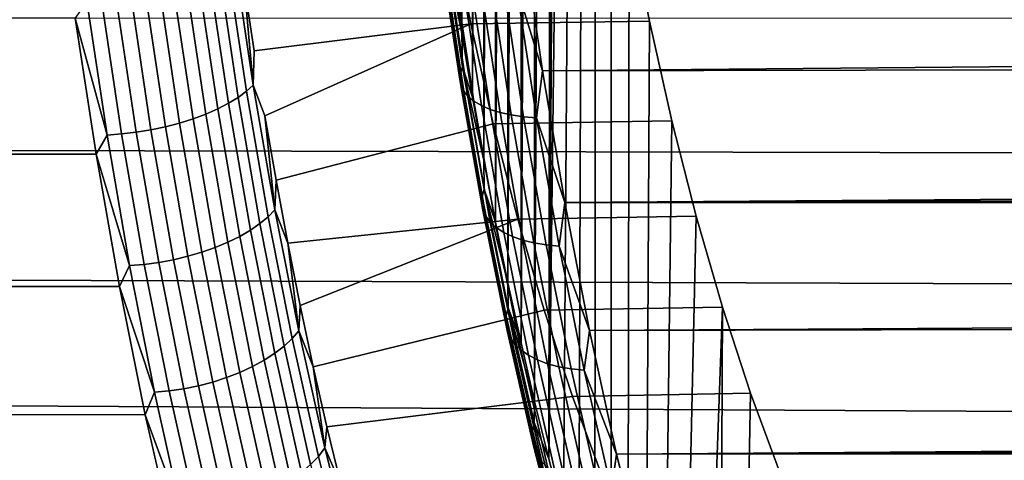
# Model space of a CAD drawing. Header units: metres. Extents: x -22 to 239, y -22 to 22.
# Tile 123 of 256: x 103.24 to 109.17, y -8.79 to -6.13. Entities that reach past the tile are written whole.
import ezdxf

# ---------------------------------------------------------------- set-up
doc = ezdxf.new("R2010")
doc.units = ezdxf.units.M
doc.layers.add('solid_10_151_033_XXX', color=7, linetype='CONTINUOUS')

msp = doc.modelspace()

# ---------------------------------------------------------------- linework, layer by layer
at = {"layer": 'solid_10_151_033_XXX'}
for points in [[(106.342361, -8.431318, 181.994614), (106.342354, 8.431295, 181.994629), (106.427887, 8.777637, 181.759644)], [(106.442131, 0, 181.72049), (106.427887, -8.777658, 181.759628), (106.342361, -8.431318, 181.994614), (106.427887, 8.777637, 181.759644)], [(106.260315, -8.077883, 182.220047), (106.260307, 8.07786, 182.220047), (106.342354, 8.431295, 181.994629)], [(106.342361, -8.431318, 181.994614), (106.260315, -8.077883, 182.220047), (106.342354, 8.431295, 181.994629)], [(106.181801, -7.717584, 182.435745), (106.181793, 7.71756, 182.43576), (106.260307, 8.07786, 182.220047)], [(106.260315, -8.077883, 182.220047), (106.181801, -7.717584, 182.435745), (106.260307, 8.07786, 182.220047)], [(106.106903, -7.350751, 182.641525), (106.106895, 7.350727, 182.641541), (106.181793, 7.71756, 182.43576)], [(106.181801, -7.717584, 182.435745), (106.106903, -7.350751, 182.641525), (106.181793, 7.71756, 182.43576)], [(106.035683, -6.977709, 182.837204), (106.035675, 6.97768, 182.837219), (106.106895, 7.350727, 182.641541)], [(106.106903, -7.350751, 182.641525), (106.035683, -6.977709, 182.837204), (106.106895, 7.350727, 182.641541)], [(105.968185, -6.598697, 183.022644), (105.968178, 6.598661, 183.022659), (106.035675, 6.97768, 182.837219)], [(106.035683, -6.977709, 182.837204), (105.968185, -6.598697, 183.022644), (106.035675, 6.97768, 182.837219)], [(105.904472, -6.214032, 183.197693), (105.904465, 6.213986, 183.197723), (105.968178, 6.598661, 183.022659)], [(105.968185, -6.598697, 183.022644), (105.904472, -6.214032, 183.197693), (105.968178, 6.598661, 183.022659)], [(105.904472, -6.214032, 183.197693), (105.844604, -5.824073, 183.362183), (105.904465, 6.213986, 183.197723)], [(106.442131, 0, 181.72049), (106.449631, -0.717429, 181.69989), (106.427887, -8.777658, 181.759628)], [(106.449631, -0.717429, 181.69989), (106.472092, -1.432189, 181.638168), (106.427887, -8.777658, 181.759628)], [(106.472092, -1.432189, 181.638168), (106.509453, -2.141652, 181.535538), (106.427887, -8.777658, 181.759628)], [(106.561539, -2.843016, 181.39241), (106.516838, -9.116626, 181.515244), (106.427887, -8.777658, 181.759628), (106.509453, -2.141652, 181.535538)], [(106.628189, -3.533846, 181.209305), (106.609116, -9.44788, 181.261719), (106.516838, -9.116626, 181.515244), (106.561539, -2.843016, 181.39241)], [(106.709137, -4.211485, 180.986893), (106.704659, -9.771197, 180.999207), (106.609116, -9.44788, 181.261719), (106.628189, -3.533846, 181.209305)], [(106.804085, -4.873381, 180.726028), (106.803398, -10.086331, 180.727936), (106.704659, -9.771197, 180.999207), (106.709137, -4.211485, 180.986893)], [(106.912689, -5.517162, 180.427643), (106.905228, -10.392953, 180.448135), (106.803398, -10.086331, 180.727936), (106.804085, -4.873381, 180.726028)], [(106.39035, -6.438756, 184.201797), (190.934494, -5.698665, 215.308609), (190.686569, -5.091315, 215.458405), (106.272514, -5.623461, 184.525558)], [(106.912689, -5.517162, 180.427643), (105.834793, -5.532229, 180.026779), (105.957329, -6.156693, 179.690109), (107.034515, -6.140223, 180.092941)], [(107.034515, -6.140223, 180.092941), (107.010086, -10.690829, 180.160049), (106.905228, -10.392953, 180.448135), (106.912689, -5.517162, 180.427643)], [(105.834793, -5.532229, 180.026779), (104.592148, -5.920878, 183.440918), (104.651955, -6.31843, 183.276581), (105.957329, -6.156693, 179.690109)], [(106.232269, -5.929668, 184.374237), (106.39035, -6.438756, 184.201797), (106.272514, -5.623461, 184.525558)], [(105.77858, -5.693202, 183.601593), (105.895149, -6.454912, 183.281311), (105.891815, -6.492365, 183.362854), (105.774567, -5.726236, 183.685013)], [(105.792534, -5.659314, 183.519608), (105.908409, -6.41649, 183.201233), (105.895149, -6.454912, 183.281311), (105.77858, -5.693202, 183.601593)], [(105.792534, -5.659314, 183.519608), (105.844604, -5.824073, 183.362183), (105.904472, -6.214032, 183.197693)], [(105.792534, -5.659314, 183.519608), (105.904472, -6.214032, 183.197693), (105.908409, -6.41649, 183.201233)], [(106.39035, -6.438756, 184.201797), (191.213242, -6.304954, 215.139023), (190.934494, -5.698665, 215.308609)], [(104.48835, -5.786925, 183.667404), (104.604774, -6.563013, 183.347504), (104.646301, -6.525229, 183.27742), (104.53054, -5.753609, 183.595459)], [(104.53054, -5.753609, 183.595459), (104.646301, -6.525229, 183.27742), (104.592148, -5.920878, 183.440918)], [(105.774567, -5.726236, 183.685013), (105.891815, -6.492365, 183.362854), (105.898453, -6.528379, 183.444855), (105.780548, -5.758, 183.768784)], [(105.780548, -5.758, 183.768784), (105.898453, -6.528379, 183.444855), (105.91497, -6.562499, 183.52626), (105.796448, -5.788094, 183.851898)], [(104.43763, -5.819396, 183.734009), (104.55471, -6.599838, 183.412323), (104.604774, -6.563013, 183.347504), (104.48835, -5.786925, 183.667404)], [(105.796448, -5.788094, 183.851898), (105.91497, -6.562499, 183.52626), (105.941162, -6.594296, 183.606064), (105.822067, -5.816138, 183.933273)], [(105.822067, -5.816138, 183.933273), (105.941162, -6.594296, 183.606064), (105.9767, -6.623367, 183.683243), (105.857079, -5.841779, 184.011887)], [(104.313278, -5.880184, 183.848022), (104.431587, -6.668778, 183.52298), (104.496742, -6.635242, 183.471069), (104.379028, -5.850614, 183.794479)], [(104.379028, -5.850614, 183.794479), (104.496742, -6.635242, 183.471069), (104.55471, -6.599838, 183.412323), (104.43763, -5.819396, 183.734009)], [(105.857079, -5.841779, 184.011887), (105.9767, -6.623367, 183.683243), (106.021133, -6.649349, 183.756821), (105.901047, -5.864695, 184.086761)], [(105.901047, -5.864695, 184.086761), (106.021133, -6.649349, 183.756821), (106.073906, -6.671912, 183.825897), (105.953415, -5.884595, 184.156952)], [(104.081825, -5.955418, 183.960892), (104.201645, -6.754103, 183.631699), (104.283104, -6.728586, 183.60379), (104.163734, -5.932919, 183.931763)], [(104.163734, -5.932919, 183.931763), (104.283104, -6.728586, 183.60379), (104.360069, -6.700024, 183.567398), (104.241211, -5.907734, 183.893982)], [(104.241211, -5.907734, 183.893982), (104.360069, -6.700024, 183.567398), (104.431587, -6.668778, 183.52298), (104.313278, -5.880184, 183.848022)], [(104.646301, -6.525229, 183.27742), (104.651955, -6.31843, 183.276581), (104.592148, -5.920878, 183.440918)], [(105.953415, -5.884595, 184.156952), (106.073906, -6.671912, 183.825897), (106.134354, -6.690773, 183.889572), (106.013519, -5.90123, 184.221558)], [(106.013519, -5.90123, 184.221558), (106.134354, -6.690773, 183.889572), (106.201706, -6.705694, 183.947067), (106.080605, -5.914391, 184.2798)], [(106.080605, -5.914391, 184.2798), (106.201706, -6.705694, 183.947067), (106.275131, -6.716486, 183.997635), (106.153831, -5.92391, 184.330902)], [(106.153831, -5.92391, 184.330902), (106.275131, -6.716486, 183.997635), (106.353683, -6.723015, 184.040649), (106.232269, -5.929668, 184.374237)], [(106.232269, -5.929668, 184.374237), (106.353683, -6.723015, 184.040649), (106.39035, -6.438756, 184.201797)], [(103.698074, -6.942125, 183.558319), (103.572701, -6.122922, 183.902771), (20.652349, -5.977493, 153.785461), (20.480799, -6.541168, 153.467972)], [(103.820015, -6.004168, 183.993332), (103.940819, -6.80939, 183.661438), (104.029419, -6.794761, 183.66069), (103.908875, -5.991269, 183.991882)], [(103.908875, -5.991269, 183.991882), (104.029419, -6.794761, 183.66069), (104.11673, -6.776254, 183.650742), (103.996513, -5.97495, 183.981018)], [(103.996513, -5.97495, 183.981018), (104.11673, -6.776254, 183.650742), (104.201645, -6.754103, 183.631699), (104.081825, -5.955418, 183.960892)], [(103.643112, -6.019102, 183.968079), (103.572701, -6.122922, 183.902771), (103.764214, -6.826327, 183.635345)], [(103.643112, -6.019102, 183.968079), (103.764214, -6.826327, 183.635345), (103.852043, -6.819956, 183.652954), (103.731056, -6.013484, 183.985367)], [(103.731056, -6.013484, 183.985367), (103.852043, -6.819956, 183.652954), (103.940819, -6.80939, 183.661438), (103.820015, -6.004168, 183.993332)], [(113.558861, -6.942125, 156.466019), (20.414944, -6.743892, 122.464592), (20.619009, -6.091509, 122.234779), (113.684235, -6.122922, 156.121552)], [(103.764214, -6.826327, 183.635345), (103.572701, -6.122922, 183.902771), (103.698074, -6.942125, 183.558319)], [(104.646301, -6.525229, 183.27742), (104.715637, -6.710881, 183.101624), (105.957329, -6.156693, 179.690109), (104.651955, -6.31843, 183.276581)], [(105.957329, -6.156693, 179.690109), (104.715637, -6.710881, 183.101624), (104.783119, -7.097782, 182.916229), (106.092697, -6.757997, 179.318176)], [(107.034515, -6.140223, 180.092941), (105.957329, -6.156693, 179.690109), (106.092697, -6.757997, 179.318176), (107.169144, -6.740485, 179.723053)], [(107.169144, -6.740485, 179.723053), (107.117889, -10.979733, 179.863876), (107.010086, -10.690829, 180.160049), (107.034515, -6.140223, 180.092941)], [(105.908409, -6.41649, 183.201233), (105.904472, -6.214032, 183.197693), (105.968185, -6.598697, 183.022644)], [(106.523941, -7.233185, 183.834778), (191.364441, -6.607579, 215.046494), (191.213242, -6.304954, 215.139023), (106.39035, -6.438756, 184.201797)], [(105.895149, -6.454912, 183.281311), (106.026154, -7.196312, 182.921387), (106.023575, -7.238068, 183.000854), (105.891815, -6.492365, 183.362854)], [(105.908409, -6.41649, 183.201233), (106.038635, -7.153477, 182.84346), (106.026154, -7.196312, 182.921387), (105.895149, -6.454912, 183.281311)], [(105.908409, -6.41649, 183.201233), (105.968185, -6.598697, 183.022644), (106.035683, -6.977709, 182.837204)], [(105.908409, -6.41649, 183.201233), (106.035683, -6.977709, 182.837204), (106.038635, -7.153477, 182.84346)], [(106.353683, -6.723015, 184.040649), (106.523941, -7.233185, 183.834778), (106.39035, -6.438756, 184.201797)], [(104.604774, -6.563013, 183.347504), (104.735657, -7.319169, 182.987915), (104.776428, -7.277032, 182.919907), (104.646301, -6.525229, 183.27742)], [(104.646301, -6.525229, 183.27742), (104.776428, -7.277032, 182.919907), (104.715637, -6.710881, 183.101624)], [(105.891815, -6.492365, 183.362854), (106.023575, -7.238068, 183.000854), (106.030945, -7.278218, 183.080841), (105.898453, -6.528379, 183.444855)], [(105.898453, -6.528379, 183.444855), (106.030945, -7.278218, 183.080841), (106.048149, -7.316257, 183.160355), (105.91497, -6.562499, 183.52626)], [(103.698074, -6.942125, 183.558319), (20.480799, -6.541168, 153.467972), (20.290899, -7.108403, 153.114105)], [(104.55471, -6.599838, 183.412323), (104.686325, -7.360238, 183.05072), (104.735657, -7.319169, 182.987915), (104.604774, -6.563013, 183.347504)], [(105.91497, -6.562499, 183.52626), (106.048149, -7.316257, 183.160355), (106.074989, -7.351705, 183.238373), (105.941162, -6.594296, 183.606064)], [(104.431587, -6.668778, 183.52298), (104.564575, -7.43712, 183.157593), (104.629059, -7.399721, 183.107529), (104.496742, -6.635242, 183.471069)], [(104.496742, -6.635242, 183.471069), (104.629059, -7.399721, 183.107529), (104.686325, -7.360238, 183.05072), (104.55471, -6.599838, 183.412323)], [(105.941162, -6.594296, 183.606064), (106.074989, -7.351705, 183.238373), (106.111115, -7.384116, 183.313934), (105.9767, -6.623367, 183.683243)], [(105.9767, -6.623367, 183.683243), (106.111115, -7.384116, 183.313934), (106.156075, -7.413082, 183.386063), (106.021133, -6.649349, 183.756821)], [(191.555115, -6.851795, 214.995697), (191.364441, -6.607579, 215.046494), (106.523941, -7.233185, 183.834778), (191.523666, -6.909823, 214.948593)], [(104.283104, -6.728586, 183.60379), (104.417282, -7.503818, 183.235138), (104.493683, -7.471966, 183.200317), (104.360069, -6.700024, 183.567398)], [(104.360069, -6.700024, 183.567398), (104.493683, -7.471966, 183.200317), (104.564575, -7.43712, 183.157593), (104.431587, -6.668778, 183.52298)], [(106.021133, -6.649349, 183.756821), (106.156075, -7.413082, 183.386063), (106.209312, -7.438236, 183.453873), (106.073906, -6.671912, 183.825897)], [(106.073906, -6.671912, 183.825897), (106.209312, -7.438236, 183.453873), (106.270134, -7.459264, 183.51651), (106.134354, -6.690773, 183.889572)], [(106.134354, -6.690773, 183.889572), (106.270134, -7.459264, 183.51651), (106.337799, -7.475898, 183.573166), (106.201706, -6.705694, 183.947067)], [(106.201706, -6.705694, 183.947067), (106.337799, -7.475898, 183.573166), (106.411438, -7.487931, 183.623138), (106.275131, -6.716486, 183.997635)], [(113.417976, -7.739486, 156.853104), (20.191002, -7.387385, 122.720238), (20.414944, -6.743892, 122.464592), (113.558861, -6.942125, 156.466019)], [(104.11673, -6.776254, 183.650742), (104.251862, -7.556979, 183.279465), (104.336334, -7.532275, 183.261642), (104.201645, -6.754103, 183.631699)], [(104.201645, -6.754103, 183.631699), (104.336334, -7.532275, 183.261642), (104.417282, -7.503818, 183.235138), (104.283104, -6.728586, 183.60379)], [(104.776428, -7.277032, 182.919907), (104.783119, -7.097782, 182.916229), (104.715637, -6.710881, 183.101624)], [(106.092697, -6.757997, 179.318176), (104.783119, -7.097782, 182.916229), (104.85434, -7.478868, 182.720535), (106.240425, -7.333972, 178.912308)], [(107.169144, -6.740485, 179.723053), (106.092697, -6.757997, 179.318176), (106.240425, -7.333972, 178.912308), (107.316055, -7.315601, 179.319397)], [(106.275131, -6.716486, 183.997635), (106.411438, -7.487931, 183.623138), (106.490128, -7.49521, 183.665787), (106.353683, -6.723015, 184.040649)], [(106.353683, -6.723015, 184.040649), (106.490128, -7.49521, 183.665787), (106.523941, -7.233185, 183.834778)], [(107.316055, -7.315601, 179.319397), (107.228508, -11.259331, 179.559952), (107.117889, -10.979733, 179.863876), (107.169144, -6.740485, 179.723053)], [(103.764214, -6.826327, 183.635345), (103.698074, -6.942125, 183.558319), (103.900345, -7.612821, 183.261337)], [(103.764214, -6.826327, 183.635345), (103.900345, -7.612821, 183.261337), (103.988045, -7.605716, 183.279282), (103.852043, -6.819956, 183.652954)], [(103.852043, -6.819956, 183.652954), (103.988045, -7.605716, 183.279282), (104.076607, -7.593932, 183.288345), (103.940819, -6.80939, 183.661438)], [(103.940819, -6.80939, 183.661438), (104.076607, -7.593932, 183.288345), (104.164917, -7.577618, 183.288406), (104.029419, -6.794761, 183.66069)], [(104.029419, -6.794761, 183.66069), (104.164917, -7.577618, 183.288406), (104.251862, -7.556979, 183.279465), (104.11673, -6.776254, 183.650742)], [(103.838959, -7.739486, 183.171234), (103.698074, -6.942125, 183.558319), (20.290899, -7.108403, 153.114105), (20.081924, -7.678951, 152.721588)], [(103.900345, -7.612821, 183.261337), (103.698074, -6.942125, 183.558319), (103.838959, -7.739486, 183.171234)], [(106.523941, -7.233185, 183.834778), (191.690979, -7.211492, 214.8452), (191.523666, -6.909823, 214.948593)], [(106.038635, -7.153477, 182.84346), (106.035683, -6.977709, 182.837204), (106.106903, -7.350751, 182.641525)], [(104.776428, -7.277032, 182.919907), (104.85434, -7.478868, 182.720535), (104.783119, -7.097782, 182.916229)], [(106.038635, -7.153477, 182.84346), (106.182777, -7.867957, 182.447418), (106.171165, -7.91507, 182.52298), (106.026154, -7.196312, 182.921387)], [(106.038635, -7.153477, 182.84346), (106.106903, -7.350751, 182.641525), (106.181801, -7.717584, 182.435745)], [(106.038635, -7.153477, 182.84346), (106.181801, -7.717584, 182.435745), (106.182777, -7.867957, 182.447418)], [(106.026154, -7.196312, 182.921387), (106.171165, -7.91507, 182.52298), (106.169434, -7.960996, 182.600128), (106.023575, -7.238068, 183.000854)], [(106.023575, -7.238068, 183.000854), (106.169434, -7.960996, 182.600128), (106.177605, -8.005157, 182.677887), (106.030945, -7.278218, 183.080841)], [(106.490128, -7.49521, 183.665787), (106.672859, -8.004197, 183.425629), (106.523941, -7.233185, 183.834778)], [(106.672859, -8.004197, 183.425629), (191.86644, -7.512408, 214.736206), (191.690979, -7.211492, 214.8452), (106.523941, -7.233185, 183.834778)], [(104.735657, -7.319169, 182.987915), (104.880577, -8.053097, 182.589737), (104.920517, -8.006735, 182.524017), (104.776428, -7.277032, 182.919907)], [(104.776428, -7.277032, 182.919907), (104.920517, -8.006735, 182.524017), (104.85434, -7.478868, 182.720535)], [(106.030945, -7.278218, 183.080841), (106.177605, -8.005157, 182.677887), (106.19558, -8.046994, 182.755295), (106.048149, -7.316257, 183.160355)], [(104.629059, -7.399721, 183.107529), (104.775574, -8.141726, 182.704956), (104.832062, -8.098284, 182.650314), (104.686325, -7.360238, 183.05072)], [(104.686325, -7.360238, 183.05072), (104.832062, -8.098284, 182.650314), (104.880577, -8.053097, 182.589737), (104.735657, -7.319169, 182.987915)], [(106.240425, -7.333972, 178.912308), (104.85434, -7.478868, 182.720535), (104.929276, -7.853888, 182.514664)], [(106.240425, -7.333972, 178.912308), (104.929276, -7.853888, 182.514664), (105.00782, -8.222407, 182.298859), (106.399933, -7.882413, 178.47406)], [(106.048149, -7.316257, 183.160355), (106.19558, -8.046994, 182.755295), (106.223129, -8.085983, 182.83136), (106.074989, -7.351705, 183.238373)], [(106.074989, -7.351705, 183.238373), (106.223129, -8.085983, 182.83136), (106.259911, -8.121632, 182.905121), (106.111115, -7.384116, 183.313934)], [(107.316055, -7.315601, 179.319397), (106.240425, -7.333972, 178.912308), (106.399933, -7.882413, 178.47406), (107.474678, -7.863295, 178.883606)], [(107.474678, -7.863295, 178.883606), (107.341858, -11.529402, 179.248505), (107.228508, -11.259331, 179.559952), (107.316055, -7.315601, 179.319397)], [(113.262016, -8.512495, 157.281586), (19.948101, -8.020181, 123.001892), (20.191002, -7.387385, 122.720238), (113.417976, -7.739486, 156.853104)], [(104.564575, -7.43712, 183.157593), (104.71183, -8.182876, 182.753006), (104.775574, -8.141726, 182.704956), (104.629059, -7.399721, 183.107529)], [(106.111115, -7.384116, 183.313934), (106.259911, -8.121632, 182.905121), (106.305458, -8.15349, 182.975647), (106.156075, -7.413082, 183.386063)], [(106.156075, -7.413082, 183.386063), (106.305458, -8.15349, 182.975647), (106.359192, -8.181157, 183.042068), (106.209312, -7.438236, 183.453873)], [(104.417282, -7.503818, 183.235138), (104.565865, -8.256262, 182.82692), (104.641632, -8.221216, 182.793823), (104.493683, -7.471966, 183.200317)], [(104.493683, -7.471966, 183.200317), (104.641632, -8.221216, 182.793823), (104.71183, -8.182876, 182.753006), (104.564575, -7.43712, 183.157593)], [(104.920517, -8.006735, 182.524017), (104.929276, -7.853888, 182.514664), (104.85434, -7.478868, 182.720535)], [(106.209312, -7.438236, 183.453873), (106.359192, -8.181157, 183.042068), (106.420448, -8.204285, 183.103531), (106.270134, -7.459264, 183.51651)], [(106.270134, -7.459264, 183.51651), (106.420448, -8.204285, 183.103531), (106.488441, -8.222581, 183.159271), (106.337799, -7.475898, 183.573166)], [(106.337799, -7.475898, 183.573166), (106.488441, -8.222581, 183.159271), (106.562325, -8.235815, 183.208572), (106.411438, -7.487931, 183.623138)], [(104.251862, -7.556979, 183.279465), (104.401489, -8.314754, 182.868347), (104.485481, -8.287573, 182.851868), (104.336334, -7.532275, 183.261642)], [(104.336334, -7.532275, 183.261642), (104.485481, -8.287573, 182.851868), (104.565865, -8.256262, 182.82692), (104.417282, -7.503818, 183.235138)], [(106.411438, -7.487931, 183.623138), (106.562325, -8.235815, 183.208572), (106.641159, -8.243821, 183.250824), (106.490128, -7.49521, 183.665787)], [(106.490128, -7.49521, 183.665787), (106.641159, -8.243821, 183.250824), (106.672859, -8.004197, 183.425629)], [(106.672859, -8.004197, 183.425629), (192.050049, -7.812362, 214.62149), (191.86644, -7.512408, 214.736206)], [(103.988045, -7.605716, 183.279282), (104.138649, -8.368378, 182.865524), (104.226974, -8.355412, 182.875229), (104.076607, -7.593932, 183.288345)], [(104.076607, -7.593932, 183.288345), (104.226974, -8.355412, 182.875229), (104.314964, -8.337462, 182.876175), (104.164917, -7.577618, 183.288406)], [(104.164917, -7.577618, 183.288406), (104.314964, -8.337462, 182.876175), (104.401489, -8.314754, 182.868347), (104.251862, -7.556979, 183.279465)], [(103.900345, -7.612821, 183.261337), (103.838959, -7.739486, 183.171234), (104.051086, -8.376195, 182.847183)], [(103.900345, -7.612821, 183.261337), (104.051086, -8.376195, 182.847183), (104.138649, -8.368378, 182.865524), (103.988045, -7.605716, 183.279282)], [(103.994919, -8.512495, 182.742752), (103.838959, -7.739486, 183.171234), (20.081924, -7.678951, 152.721588), (19.853472, -8.251645, 152.288498)], [(104.051086, -8.376195, 182.847183), (103.838959, -7.739486, 183.171234), (103.994919, -8.512495, 182.742752)], [(106.182777, -7.867957, 182.447418), (106.181801, -7.717584, 182.435745), (106.260315, -8.077883, 182.220047)], [(106.836594, -8.749102, 182.975769), (192.241852, -8.111113, 214.500961), (192.050049, -7.812362, 214.62149), (106.672859, -8.004197, 183.425629)], [(104.920517, -8.006735, 182.524017), (105.00782, -8.222407, 182.298859), (104.929276, -7.853888, 182.514664)], [(106.399933, -7.882413, 178.47406), (105.00782, -8.222407, 182.298859), (105.089935, -8.584249, 182.073242), (106.570618, -8.401232, 178.005112)], [(106.182777, -7.867957, 182.447418), (106.340401, -8.557681, 182.014343), (106.329727, -8.608924, 182.087311), (106.171165, -7.91507, 182.52298)], [(106.182777, -7.867957, 182.447418), (106.260315, -8.077883, 182.220047), (106.342361, -8.431318, 181.994614)], [(106.182777, -7.867957, 182.447418), (106.342361, -8.431318, 181.994614), (106.340401, -8.557681, 182.014343)], [(107.474678, -7.863295, 178.883606), (106.399933, -7.882413, 178.47406), (106.570618, -8.401232, 178.005112), (107.64447, -8.381771, 178.417084)], [(107.474678, -7.863295, 178.883606), (107.457863, -11.789747, 178.929794), (107.341858, -11.529402, 179.248505)], [(107.64447, -8.381771, 178.417084), (107.576401, -12.0401, 178.604126), (107.457863, -11.789747, 178.929794), (107.474678, -7.863295, 178.883606)], [(106.171165, -7.91507, 182.52298), (106.329727, -8.608924, 182.087311), (106.328918, -8.658876, 182.161942), (106.169434, -7.960996, 182.600128)], [(104.880577, -8.053097, 182.589737), (105.039116, -8.762568, 182.154175), (105.07814, -8.712121, 182.090958), (104.920517, -8.006735, 182.524017)], [(104.920517, -8.006735, 182.524017), (105.07814, -8.712121, 182.090958), (105.00782, -8.222407, 182.298859)], [(106.169434, -7.960996, 182.600128), (106.328918, -8.658876, 182.161942), (106.337975, -8.706907, 182.237274), (106.177605, -8.005157, 182.677887)], [(106.177605, -8.005157, 182.677887), (106.337975, -8.706907, 182.237274), (106.356789, -8.752414, 182.312378), (106.19558, -8.046994, 182.755295)], [(106.641159, -8.243821, 183.250824), (106.836594, -8.749102, 182.975769), (106.672859, -8.004197, 183.425629)], [(113.091484, -9.258721, 157.750137), (19.687403, -8.640381, 123.309631), (19.948101, -8.020181, 123.001892), (113.262016, -8.512495, 157.281586)], [(104.832062, -8.098284, 182.650314), (104.991486, -8.811735, 182.212296), (105.039116, -8.762568, 182.154175), (104.880577, -8.053097, 182.589737)], [(106.19558, -8.046994, 182.755295), (106.356789, -8.752414, 182.312378), (106.385124, -8.79482, 182.386292), (106.223129, -8.085983, 182.83136)], [(104.775574, -8.141726, 182.704956), (104.935852, -8.859005, 182.264603), (104.991486, -8.811735, 182.212296), (104.832062, -8.098284, 182.650314)], [(106.223129, -8.085983, 182.83136), (106.385124, -8.79482, 182.386292), (106.422615, -8.833593, 182.458084), (106.259911, -8.121632, 182.905121)], [(106.259911, -8.121632, 182.905121), (106.422615, -8.833593, 182.458084), (106.468803, -8.868245, 182.526871), (106.305458, -8.15349, 182.975647)], [(106.836594, -8.749102, 182.975769), (192.441864, -8.408503, 214.374435), (192.241852, -8.111113, 214.500961)], [(104.641632, -8.221216, 182.793823), (104.803474, -8.945498, 182.349167), (104.872917, -8.903781, 182.31041), (104.71183, -8.182876, 182.753006)], [(104.71183, -8.182876, 182.753006), (104.872917, -8.903781, 182.31041), (104.935852, -8.859005, 182.264603), (104.775574, -8.141726, 182.704956)], [(106.305458, -8.15349, 182.975647), (106.468803, -8.868245, 182.526871), (106.523094, -8.898337, 182.591766), (106.359192, -8.181157, 183.042068)], [(106.359192, -8.181157, 183.042068), (106.523094, -8.898337, 182.591766), (106.584808, -8.923492, 182.651947), (106.420448, -8.204285, 183.103531)], [(104.165451, -9.258721, 182.2742), (103.994919, -8.512495, 182.742752), (19.853472, -8.251645, 152.288498), (19.605047, -8.825651, 151.8125)], [(104.565865, -8.256262, 182.82692), (104.728394, -8.983631, 182.380356), (104.803474, -8.945498, 182.349167), (104.641632, -8.221216, 182.793823)], [(105.07814, -8.712121, 182.090958), (105.089935, -8.584249, 182.073242), (105.00782, -8.222407, 182.298859)], [(106.420448, -8.204285, 183.103531), (106.584808, -8.923492, 182.651947), (106.653168, -8.943393, 182.70668), (106.488441, -8.222581, 183.159271)], [(106.488441, -8.222581, 183.159271), (106.653168, -8.943393, 182.70668), (106.727318, -8.957787, 182.755264), (106.562325, -8.235815, 183.208572)], [(106.562325, -8.235815, 183.208572), (106.727318, -8.957787, 182.755264), (106.806313, -8.966495, 182.797073), (106.641159, -8.243821, 183.250824)], [(106.641159, -8.243821, 183.250824), (106.806313, -8.966495, 182.797073), (106.836594, -8.749102, 182.975769)], [(104.401489, -8.314754, 182.868347), (104.565178, -9.047276, 182.41864), (104.648628, -9.017701, 182.40361), (104.485481, -8.287573, 182.851868)], [(104.485481, -8.287573, 182.851868), (104.648628, -9.017701, 182.40361), (104.728394, -8.983631, 182.380356), (104.565865, -8.256262, 182.82692)], [(104.051086, -8.376195, 182.847183), (104.215981, -9.114131, 182.39415), (104.303383, -9.105625, 182.412903), (104.138649, -8.368378, 182.865524)], [(104.138649, -8.368378, 182.865524), (104.303383, -9.105625, 182.412903), (104.391464, -9.091517, 182.423309), (104.226974, -8.355412, 182.875229)], [(104.226974, -8.355412, 182.875229), (104.391464, -9.091517, 182.423309), (104.479095, -9.071985, 182.425232), (104.314964, -8.337462, 182.876175)], [(104.314964, -8.337462, 182.876175), (104.479095, -9.071985, 182.425232), (104.565178, -9.047276, 182.41864), (104.401489, -8.314754, 182.868347)], [(104.051086, -8.376195, 182.847183), (103.994919, -8.512495, 182.742752), (104.215981, -9.114131, 182.39415)], [(106.570618, -8.401232, 178.005112), (105.089935, -8.584249, 182.073242), (105.175552, -8.939055, 181.838013), (106.751869, -8.888553, 177.507126)], [(107.64447, -8.381771, 178.417084), (106.570618, -8.401232, 178.005112), (106.751869, -8.888553, 177.507126), (107.82476, -8.868917, 177.921738)], [(106.836594, -8.749102, 182.975769), (192.650101, -8.704301, 214.241806), (192.441864, -8.408503, 214.374435)], [(107.82476, -8.868917, 177.921738), (107.697372, -12.280262, 178.271744), (107.576401, -12.0401, 178.604126), (107.64447, -8.381771, 178.417084)], [(106.340401, -8.557681, 182.014343), (106.342361, -8.431318, 181.994614), (106.427887, -8.777658, 181.759628)], [(104.215981, -9.114131, 182.39415), (103.994919, -8.512495, 182.742752), (104.165451, -9.258721, 182.2742)], [(105.07814, -8.712121, 182.090958), (105.175552, -8.939055, 181.838013), (105.089935, -8.584249, 182.073242)], [(106.340401, -8.557681, 182.014343), (106.511002, -9.22048, 181.545624), (106.50135, -9.275691, 181.615784), (106.329727, -8.608924, 182.087311)], [(106.511002, -9.22048, 181.545624), (106.340401, -8.557681, 182.014343), (106.427887, -8.777658, 181.759628), (106.516838, -9.116626, 181.515244)], [(113.091484, -9.258721, 157.750137), (19.410158, -9.24639, 123.643616), (19.687403, -8.640381, 123.309631)], [(106.329727, -8.608924, 182.087311), (106.50135, -9.275691, 181.615784), (106.501534, -9.329513, 181.687668), (106.328918, -8.658876, 182.161942)], [(106.328918, -8.658876, 182.161942), (106.501534, -9.329513, 181.687668), (106.511551, -9.381264, 181.760376), (106.337975, -8.706907, 182.237274)], [(105.039116, -8.762568, 182.154175), (105.210777, -9.445427, 181.682541), (105.24881, -9.391049, 181.62204), (105.07814, -8.712121, 182.090958)], [(105.07814, -8.712121, 182.090958), (105.24881, -9.391049, 181.62204), (105.175552, -8.939055, 181.838013)], [(106.337975, -8.706907, 182.237274), (106.511551, -9.381264, 181.760376), (106.531273, -9.430294, 181.832977), (106.356789, -8.752414, 182.312378)], [(107.014572, -9.465322, 182.486771), (192.866592, -8.998377, 214.10289), (192.650101, -8.704301, 214.241806), (106.836594, -8.749102, 182.975769)], [(104.991486, -8.811735, 182.212296), (105.164108, -9.498426, 181.738022), (105.210777, -9.445427, 181.682541), (105.039116, -8.762568, 182.154175)], [(106.356789, -8.752414, 182.312378), (106.531273, -9.430294, 181.832977), (106.560448, -9.475986, 181.904572), (106.385124, -8.79482, 182.386292)], [(106.806313, -8.966495, 182.797073), (107.014572, -9.465322, 182.486771), (106.836594, -8.749102, 182.975769)]]:
    msp.add_3dface(points, dxfattribs=at)

doc.saveas('drawing.dxf')
